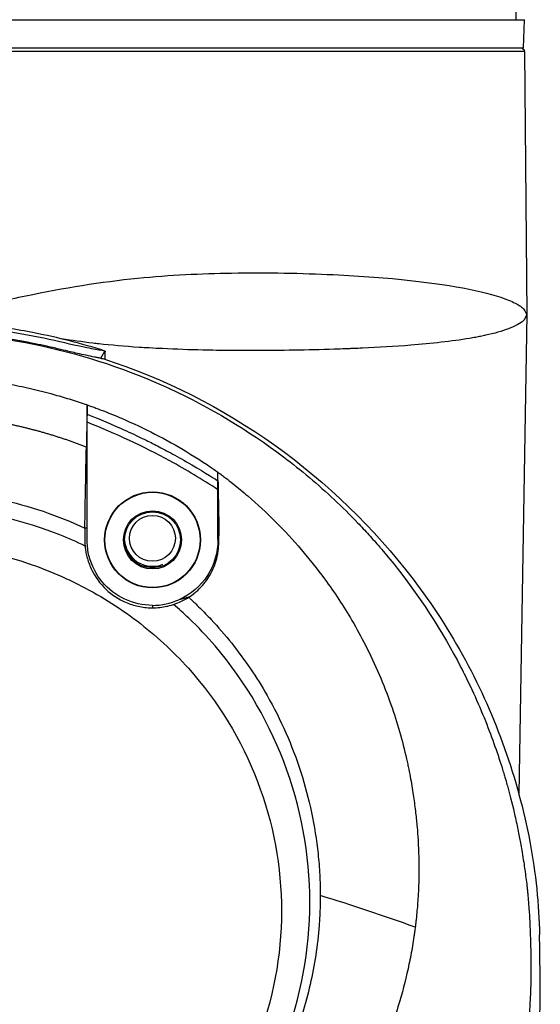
# Model space of a CAD drawing. Header units: millimetres. Extents: x 0 to 3390, y 0 to 1680.
# Tile 56 of 194: x 547 to 575, y 1188 to 1241. Entities that reach past the tile are written whole.
import ezdxf

# ---------------------------------------------------------------- set-up
doc = ezdxf.new("R2010")
doc.units = ezdxf.units.MM
doc.header["$LTSCALE"] = 0.2

# ---------------------------------------------------------------- blocks, each defined once
blk = doc.blocks.new('A$C15ab5bb0')
for p, q in [((32.5, 825.6), (32.5, 836.6)), ((-32.952, 825.6), (32.952, 825.6)), ((32.9, 824.1), (32.952, 825.6)), ((-32.9, 824.1), (32.9, 824.1)), ((32.802, 824.1), (32.942, 823.961)), ((32.943, 823.9), (0.485, 823.9)), ((32.943, 823.9), (32.942, 823.961)), ((32.943, 823.9), (33.066, 809.8)), ((33.066, 809.8), (32.645, 784.125)), ((10.23, 807.463), (10.455, 807.845)), ((9.486, 804.043), (9.497, 804.032)), ((9.5, 804.457), (9.495, 804.442)), ((16.514, 800.418), (16.514, 800.932)), ((16.514, 797.745), (16.514, 800.418)), ((9.497, 798.366), (9.377, 798.366)), ((16.57, 797.958), (16.514, 797.745)), ((7.7, 795.957), (7.7, 795.957)), ((7.945, 795.853), (7.945, 795.852)), ((8.5, 795.603), (8.5, 795.602)), ((9.075, 795.322), (9.075, 795.322)), ((9.707, 794.988), (9.707, 794.988)), ((13.004, 794.221), (13.004, 794.091)), ((20.927, 773.75), (20.927, 773.75))]:
    blk.add_line(p, q)
for centre, radius in [((13.006, 797.73), 2.571), ((13.006, 797.73), 2.55), ((13.006, 797.73), 1.558), ((13.006, 797.73), 1.5), ((13.003, 797.813), 1.23)]:
    blk.add_circle(centre, radius)
for centre, radius, start, end in [((7.117, 801.345), 2.5, 36.3771, 36.3933), ((13.003, 797.813), 1.5, 183.4807, 292.0351), ((6.9, 796.45), 3.2, 332.4711, 332.4714), ((3.817, 792.379), 6.52, 22.9943, 22.9945)]:
    blk.add_arc(centre, radius, start, end)
for centre, major_axis, ratio, start_param, end_param in [((15.101, 695.309), (4.152, -122.903), 0.01703, 3.554698, 3.563619), ((-10.838, 774.796), (40.274, 6.922), 0.784686, 0.781228, 0.912701), ((-10.838, 774.796), (40.274, 6.922), 0.784686, 0.698394, 0.781228), ((12.982, 797.744), (1.071, -3.359), 0.999842, 5.980663, 6.395371)]:
    blk.add_ellipse(centre, major_axis=major_axis, ratio=ratio, start_param=start_param, end_param=end_param)
for points, knots in [([(-33.066, 809.8), (-33.05, 809.828), (-33.031, 809.856), (-33.009, 809.907), (-32.986, 809.958), (-32.961, 810.032), (-32.933, 810.075), (-32.917, 810.097), (-32.901, 810.111), (-32.884, 810.125), (-32.838, 810.165), (-32.786, 810.207), (-32.727, 810.249), (-32.641, 810.309), (-32.541, 810.366), (-32.428, 810.423), (-32.329, 810.474), (-32.218, 810.524), (-32.097, 810.574), (-31.582, 810.785), (-30.876, 810.981), (-29.987, 811.16), (-28.224, 811.514), (-25.726, 811.799), (-22.694, 811.942), (-21.022, 812.021), (-19.191, 812.057), (-17.235, 812.026), (-15.631, 812.001), (-13.944, 811.93), (-12.207, 811.753), (-10.257, 811.554), (-8.245, 811.22), (-6.217, 810.808), (-5.193, 810.6), (-4.166, 810.372), (-3.121, 810.199), (-2.092, 810.03), (-1.046, 809.915), (0, 809.912), (1.047, 809.909), (2.095, 810.019), (3.124, 810.189), (4.168, 810.362), (5.194, 810.596), (6.217, 810.808), (8.243, 811.227), (10.258, 811.556), (12.208, 811.753), (13.945, 811.929), (15.631, 812), (17.234, 812.026), (19.19, 812.057), (21.021, 812.021), (22.693, 811.942), (25.725, 811.799), (28.224, 811.518), (29.987, 811.16), (30.876, 810.979), (31.582, 810.78), (32.097, 810.574), (32.355, 810.47), (32.565, 810.366), (32.727, 810.249), (32.808, 810.19), (32.876, 810.129), (32.933, 810.054), (32.99, 809.978), (33.034, 809.889), (33.066, 809.8)], [0, 0, 0, 0, 0.007866, 0.007866, 0.007866, 0.015837, 0.015837, 0.015837, 0.020043, 0.020043, 0.020043, 0.031514, 0.031514, 0.031514, 0.048138, 0.048138, 0.048138, 0.062832, 0.062832, 0.062832, 0.125397, 0.125397, 0.125397, 0.249507, 0.249507, 0.249507, 0.317946, 0.317946, 0.317946, 0.374034, 0.374034, 0.374034, 0.436963, 0.436963, 0.436963, 0.46873, 0.46873, 0.46873, 0.500011, 0.500011, 0.500011, 0.531317, 0.531317, 0.531317, 0.563068, 0.563068, 0.563068, 0.626008, 0.626008, 0.626008, 0.682081, 0.682081, 0.682081, 0.750516, 0.750516, 0.750516, 0.874628, 0.874628, 0.874628, 0.937196, 0.937196, 0.937196, 0.968509, 0.968509, 0.968509, 0.984213, 0.984213, 0.984213, 1, 1, 1, 1]), ([(33.066, 809.8), (33.06, 809.79), (33.053, 809.775), (33.045, 809.755), (33.04, 809.745), (33.036, 809.735), (33.031, 809.723), (33.026, 809.711), (33.024, 809.706), (33.015, 809.684), (32.981, 809.597), (32.951, 809.546), (32.95, 809.544), (32.949, 809.542), (32.916, 809.497), (32.817, 809.42), (32.809, 809.414), (32.802, 809.409), (32.794, 809.403), (32.786, 809.397), (32.774, 809.388), (32.769, 809.385), (32.658, 809.305), (32.523, 809.231), (32.372, 809.161), (32.322, 809.137), (32.276, 809.117), (32.215, 809.092), (32.177, 809.076), (32.137, 809.06), (32.097, 809.045), (31.751, 808.912), (31.333, 808.794), (30.865, 808.691), (30.777, 808.672), (30.689, 808.653), (30.598, 808.635), (30.553, 808.626), (30.507, 808.617), (30.461, 808.608), (30.415, 808.599), (30.384, 808.593), (30.322, 808.581), (30.217, 808.562), (30.11, 808.543), (30.001, 808.525), (29.047, 808.364), (27.962, 808.246), (26.849, 808.158), (25.989, 808.09), (25.112, 808.04), (24.255, 808.001), (24.105, 807.995), (23.956, 807.988), (23.808, 807.982), (23.734, 807.979), (23.66, 807.976), (23.586, 807.973), (23.512, 807.97), (23.466, 807.968), (23.365, 807.965), (23.161, 807.957), (22.956, 807.95), (22.75, 807.943), (21.328, 807.896), (19.872, 807.873), (18.441, 807.871), (18.248, 807.871), (18.051, 807.871), (17.848, 807.872), (17.619, 807.872), (17.384, 807.874), (17.143, 807.876), (16.687, 807.88), (16.177, 807.887), (15.701, 807.898), (14.989, 807.914), (14.269, 807.941), (13.545, 807.975), (13.303, 807.986), (13.104, 807.996), (12.819, 808.011), (12.644, 808.02), (12.471, 808.03), (12.301, 808.041), (11.508, 808.093), (10.784, 808.161), (10.137, 808.232), (10.024, 808.245), (9.951, 808.253), (9.807, 808.27), (9.225, 808.338), (8.676, 808.414), (8.143, 808.497)], [0, 0, 0, 0, 0.0039062, 0.0039062, 0.0039062, 0.0058594, 0.0058594, 0.0058594, 0.0078125, 0.0078125, 0.0078125, 0.015625, 0.015625, 0.015625, 0.0292969, 0.0292969, 0.0292969, 0.0302734, 0.0302734, 0.0302734, 0.03125, 0.03125, 0.03125, 0.0546875, 0.0546875, 0.0546875, 0.0625, 0.0625, 0.0625, 0.067396, 0.067396, 0.067396, 0.109375, 0.109375, 0.109375, 0.1171875, 0.1171875, 0.1171875, 0.1210937, 0.1210937, 0.1210937, 0.125, 0.125, 0.125, 0.1316087, 0.1316087, 0.1316087, 0.1895961, 0.1895961, 0.1895961, 0.234375, 0.234375, 0.234375, 0.2421875, 0.2421875, 0.2421875, 0.2460937, 0.2460937, 0.2460937, 0.25, 0.25, 0.25, 0.2579031, 0.2579031, 0.2579031, 0.3125, 0.3125, 0.3125, 0.3198476, 0.3198476, 0.3198476, 0.328125, 0.328125, 0.328125, 0.34375, 0.34375, 0.34375, 0.3671875, 0.3671875, 0.3671875, 0.375, 0.375, 0.375, 0.379817, 0.379817, 0.379817, 0.4023437, 0.4023437, 0.4023437, 0.40625, 0.40625, 0.40625, 0.4220034, 0.4220034, 0.4220034, 0.4220034]), ([(10.458, 807.847), (9.201, 808.248), (7.934, 808.572), (5.702, 809.009), (4.74, 809.154), (3.782, 809.258)], [-1.0181867, -1.0181867, -1.0181867, -1.0181867, -0.6472586, -0.6472586, -0.3672024, -0.3672024, -0.3672024, -0.3672024]), ([(10.23, 807.462), (10.225, 807.461), (10.211, 807.464), (10.179, 807.47), (10.166, 807.473), (10.126, 807.481), (10.099, 807.486), (10.016, 807.502), (9.957, 807.513), (9.77, 807.55), (9.619, 807.581), (9.284, 807.652), (9.132, 807.686), (8.873, 807.745), (8.742, 807.776), (8.431, 807.85), (8.263, 807.89), (7.857, 807.986), (7.617, 808.042), (7.142, 808.148), (6.904, 808.198), (6.171, 808.347), (5.618, 808.446), (4.728, 808.583), (4.388, 808.629), (3.38, 808.753), (2.71, 808.814), (1.699, 808.877), (1.36, 808.893), (0.851, 808.908), (0.681, 808.912), (0.427, 808.916), (0.342, 808.917), (0.129, 808.919), (0.033, 808.919), (0.003, 808.919)], [-0.2942623, -0.2942623, -0.2942623, -0.2942623, -0.2900779, -0.2900779, -0.2872297, -0.2872297, -0.2815226, -0.2815226, -0.2701942, -0.2701942, -0.2477344, -0.2477344, -0.2279096, -0.2279096, -0.2119381, -0.2119381, -0.1956887, -0.1956887, -0.1764874, -0.1764874, -0.1625002, -0.1625002, -0.1230502, -0.1230502, -0.0987492, -0.0987492, -0.0511045, -0.0511045, -0.027089, -0.027089, -0.0150846, -0.0150846, -0.0090821, -0.0090821, -0.0000021, -0.0000021, -0.0000021, -0.0000021]), ([(0.003, 808.886), (4.731, 808.886), (9.518, 807.857), (13.886, 805.85), (13.899, 805.845), (13.911, 805.839), (13.923, 805.833), (16.094, 804.833), (18.141, 803.601), (20.027, 802.179), (20.975, 801.463), (21.882, 800.7), (22.744, 799.892), (23.175, 799.489), (23.595, 799.074), (24.003, 798.649), (24.207, 798.437), (24.407, 798.222), (24.605, 798.004), (24.704, 797.896), (24.802, 797.786), (24.9, 797.676), (24.997, 797.566), (25.057, 797.498), (25.189, 797.344), (25.227, 797.301), (25.265, 797.257), (25.302, 797.213), (27.059, 795.152), (28.365, 793.114), (29.351, 791.26), (29.522, 790.939), (29.683, 790.622), (29.836, 790.312), (30.361, 789.243), (30.781, 788.244), (31.124, 787.333), (31.295, 786.877), (31.446, 786.443), (31.582, 786.033), (31.649, 785.828), (31.713, 785.628), (31.772, 785.435), (31.802, 785.338), (31.831, 785.243), (31.859, 785.15), (31.873, 785.103), (31.887, 785.056), (31.9, 785.01), (31.914, 784.964), (31.915, 784.961), (31.941, 784.873), (31.972, 784.765), (32.002, 784.658), (32.032, 784.552), (32.194, 783.97), (32.327, 783.432), (32.439, 782.94), (32.505, 782.65), (32.563, 782.375), (32.615, 782.118), (32.641, 781.989), (32.665, 781.864), (32.688, 781.744), (32.711, 781.623), (32.723, 781.559), (32.752, 781.395), (32.777, 781.259), (32.8, 781.126), (32.821, 780.996), (32.852, 780.812), (32.881, 780.634), (32.907, 780.461), (32.952, 780.167), (32.986, 779.925), (33.024, 779.629), (33.043, 779.48), (33.062, 779.33), (33.079, 779.185), (33.087, 779.113), (33.095, 779.039), (33.103, 778.965), (33.111, 778.891), (33.121, 778.787), (33.126, 778.742), (33.143, 778.562), (33.183, 778.07), (33.197, 777.861), (33.206, 777.735), (33.215, 777.586), (33.225, 777.405), (33.231, 777.285), (33.237, 777.152), (33.244, 777.001), (33.252, 776.812), (33.257, 776.651), (33.261, 776.515), (33.264, 776.446), (33.265, 776.384), (33.267, 776.328), (33.269, 776.271), (33.269, 776.252), (33.271, 776.176), (33.275, 776.046), (33.278, 775.92), (33.281, 775.798), (33.291, 775.356), (33.297, 774.973), (33.296, 774.686), (33.295, 774.592), (33.294, 774.477), (33.292, 774.359), (33.29, 774.247), (33.288, 774.133), (33.285, 774.033), (33.28, 773.827), (33.272, 773.588), (33.264, 773.387), (33.256, 773.186), (33.246, 772.979), (33.234, 772.763), (33.227, 772.656), (33.221, 772.546), (33.213, 772.435), (33.206, 772.323), (33.196, 772.185), (33.189, 772.095), (33.179, 771.959), (33.168, 771.819), (33.155, 771.677), (33.102, 771.078), (33.028, 770.431), (32.924, 769.738), (32.859, 769.31), (32.783, 768.864), (32.692, 768.401), (32.646, 768.17), (32.597, 767.934), (32.544, 767.694), (32.517, 767.574), (32.489, 767.453), (32.461, 767.331), (32.432, 767.209), (32.396, 767.061), (32.371, 766.962), (32.333, 766.808), (32.293, 766.653), (32.252, 766.497), (32.078, 765.847), (31.878, 765.185), (31.645, 764.51), (31.501, 764.092), (31.345, 763.67), (31.175, 763.244), (31.091, 763.03), (31.003, 762.816), (30.911, 762.601), (30.819, 762.386), (30.715, 762.149), (30.626, 761.953), (30.561, 761.809), (30.494, 761.665), (30.426, 761.522), (29.749, 760.094), (28.933, 758.672), (27.96, 757.274), (27.424, 756.505), (26.841, 755.744), (26.206, 754.995), (25.889, 754.62), (25.559, 754.248), (25.215, 753.88), (25.043, 753.696), (24.868, 753.513), (24.69, 753.331), (24.512, 753.149), (24.3, 752.938), (24.145, 752.787), (24.047, 752.691), (23.946, 752.595), (23.844, 752.497), (23.301, 751.982), (22.701, 751.45), (22.037, 750.908), (21.642, 750.586), (21.224, 750.26), (20.781, 749.933), (20.559, 749.77), (20.332, 749.606), (20.097, 749.442), (19.98, 749.36), (19.861, 749.278), (19.741, 749.196), (19.681, 749.155), (19.62, 749.114), (19.559, 749.073), (19.498, 749.032), (19.407, 748.971), (19.374, 748.95), (19.115, 748.779), (18.763, 748.55), (18.308, 748.273), (18.08, 748.134), (17.827, 747.983), (17.546, 747.822), (17.265, 747.661), (16.925, 747.473), (16.618, 747.308), (16.002, 746.98), (15.439, 746.704), (14.938, 746.471), (14.688, 746.355), (14.453, 746.249), (14.234, 746.153), (14.125, 746.106), (14.02, 746.06), (13.919, 746.017), (13.869, 745.996), (13.819, 745.975), (13.771, 745.955), (13.723, 745.934), (13.704, 745.926), (13.63, 745.895), (13.488, 745.836), (13.346, 745.779), (13.206, 745.723), (12.158, 745.303), (11.14, 744.956), (10.169, 744.667), (9.619, 744.503), (9.083, 744.358), (8.564, 744.23), (8.305, 744.166), (8.051, 744.106), (7.8, 744.05), (7.675, 744.022), (7.552, 743.995), (7.429, 743.969), (7.306, 743.943), (7.214, 743.924), (7.064, 743.894), (6.88, 743.857), (6.695, 743.821), (6.511, 743.787), (5.313, 743.566), (4.118, 743.409), (2.94, 743.313), (1.947, 743.231), (0.966, 743.203), (0.004, 743.194)], [0.0000001, 0.0000001, 0.0000001, 0.0000001, 0.125, 0.125, 0.125, 0.1253503, 0.1253503, 0.1253503, 0.1875, 0.1875, 0.1875, 0.21875, 0.21875, 0.21875, 0.234375, 0.234375, 0.234375, 0.2421875, 0.2421875, 0.2421875, 0.2460937, 0.2460937, 0.2460937, 0.25, 0.25, 0.25, 0.2511149, 0.2511149, 0.2511149, 0.3034243, 0.3034243, 0.3034243, 0.3125, 0.3125, 0.3125, 0.34375, 0.34375, 0.34375, 0.359375, 0.359375, 0.359375, 0.3671875, 0.3671875, 0.3671875, 0.3710937, 0.3710937, 0.3710937, 0.3730469, 0.3730469, 0.3730469, 0.375, 0.375, 0.375, 0.3773995, 0.3773995, 0.3773995, 0.390625, 0.390625, 0.390625, 0.3984375, 0.3984375, 0.3984375, 0.4023437, 0.4023437, 0.4023437, 0.40625, 0.40625, 0.40625, 0.409484, 0.409484, 0.409484, 0.4140625, 0.4140625, 0.4140625, 0.421875, 0.421875, 0.421875, 0.4257812, 0.4257812, 0.4257812, 0.4277344, 0.4277344, 0.4277344, 0.4296875, 0.4296875, 0.4296875, 0.4375, 0.4375, 0.4375, 0.4422156, 0.4422156, 0.4422156, 0.4453125, 0.4453125, 0.4453125, 0.4492187, 0.4492187, 0.4492187, 0.4511719, 0.4511719, 0.4511719, 0.453125, 0.453125, 0.453125, 0.4564958, 0.4564958, 0.4564958, 0.46875, 0.46875, 0.46875, 0.4727702, 0.4727702, 0.4727702, 0.4765625, 0.4765625, 0.4765625, 0.484375, 0.484375, 0.484375, 0.4921875, 0.4921875, 0.4921875, 0.4960937, 0.4960937, 0.4960937, 0.5, 0.5, 0.5, 0.5059836, 0.5059836, 0.5059836, 0.53125, 0.53125, 0.53125, 0.546875, 0.546875, 0.546875, 0.5546875, 0.5546875, 0.5546875, 0.5585937, 0.5585937, 0.5585937, 0.5625, 0.5625, 0.5625, 0.5685376, 0.5685376, 0.5685376, 0.59375, 0.59375, 0.59375, 0.609375, 0.609375, 0.609375, 0.6171875, 0.6171875, 0.6171875, 0.625, 0.625, 0.625, 0.6307049, 0.6307049, 0.6307049, 0.6875, 0.6875, 0.6875, 0.71875, 0.71875, 0.71875, 0.734375, 0.734375, 0.734375, 0.7421875, 0.7421875, 0.7421875, 0.75, 0.75, 0.75, 0.7549609, 0.7549609, 0.7549609, 0.78125, 0.78125, 0.78125, 0.796875, 0.796875, 0.796875, 0.8046875, 0.8046875, 0.8046875, 0.8085937, 0.8085937, 0.8085937, 0.8105469, 0.8105469, 0.8105469, 0.8125, 0.8125, 0.8125, 0.828125, 0.828125, 0.828125, 0.8359375, 0.8359375, 0.8359375, 0.84375, 0.84375, 0.84375, 0.859375, 0.859375, 0.859375, 0.8671875, 0.8671875, 0.8671875, 0.8710937, 0.8710937, 0.8710937, 0.8730469, 0.8730469, 0.8730469, 0.875, 0.875, 0.875, 0.8787021, 0.8787021, 0.8787021, 0.90625, 0.90625, 0.90625, 0.921875, 0.921875, 0.921875, 0.9296875, 0.9296875, 0.9296875, 0.9335937, 0.9335937, 0.9335937, 0.9375, 0.9375, 0.9375, 0.9423203, 0.9423203, 0.9423203, 0.9736147, 0.9736147, 0.9736147, 0.9999996, 0.9999996, 0.9999996, 0.9999996]), ([(10.458, 807.847), (10.248, 807.883), (10.033, 807.919), (9.442, 808.027), (9.022, 808.113), (7.583, 808.445), (6.78, 808.622), (5.222, 808.898), (4.438, 809.01), (3.651, 809.098)], [0.0019489, 0.0019489, 0.0019489, 0.0019489, 0.25, 0.25, 0.5, 0.5, 0.75, 0.75, 0.999997, 0.999997, 0.999997, 0.999997]), ([(10.23, 807.462), (10.249, 807.457), (10.267, 807.453), (10.304, 807.445), (10.323, 807.441), (10.342, 807.439)], [0.00024209, 0.00024209, 0.00024209, 0.00024209, 0.02319993, 0.02319993, 0.04622815, 0.04622815, 0.04622815, 0.04622815]), ([(10.342, 807.439), (16.926, 805.335), (22.783, 801.114), (29.066, 792.883), (30.731, 789.811), (32.46, 784.93), (32.911, 783.26), (33.563, 779.87), (33.714, 778.162), (33.754, 776.567)], [0.0000232, 0.0000232, 0.0000232, 0.0000232, 0.4999958, 0.4999958, 0.7499979, 0.7499979, 0.874999, 0.874999, 1, 1, 1, 1]), ([(0, 806.573), (0.019, 806.573), (0.049, 806.573), (0.114, 806.573), (0.142, 806.572), (0.227, 806.572), (0.284, 806.571), (0.454, 806.569), (0.568, 806.567), (0.909, 806.559), (1.136, 806.551), (1.816, 806.519), (2.27, 806.487), (3.024, 806.415), (3.325, 806.382), (4.025, 806.293), (4.425, 806.234), (5.221, 806.099), (5.617, 806.023), (6.604, 805.813), (7.192, 805.668), (8.066, 805.423), (8.356, 805.336), (8.789, 805.2), (8.933, 805.153), (9.148, 805.082), (9.22, 805.058), (9.327, 805.021), (9.363, 805.009), (9.444, 804.981), (9.482, 804.968), (9.506, 804.959)], [0.0000002, 0.0000002, 0.0000002, 0.0000002, 0.0057666, 0.0057666, 0.010261, 0.010261, 0.0192501, 0.0192501, 0.0372287, 0.0372287, 0.0731858, 0.0731858, 0.1450807, 0.1450807, 0.1929931, 0.1929931, 0.2568526, 0.2568526, 0.3206977, 0.3206977, 0.4164506, 0.4164506, 0.4643306, 0.4643306, 0.4882614, 0.4882614, 0.5002253, 0.5002253, 0.506207, 0.506207, 0.5138998, 0.5138998, 0.5138998, 0.5138998]), ([(9.5, 804.457), (9.501, 804.54), (9.502, 804.624), (9.504, 804.792), (9.505, 804.876), (9.506, 804.959)], [0.00000099, 0.00000099, 0.00000099, 0.00000099, 0.02992553, 0.02992553, 0.05985005, 0.05985005, 0.05985005, 0.05985005]), ([(9.506, 804.959), (9.538, 804.948), (9.578, 804.934), (9.661, 804.905), (9.7, 804.891), (9.816, 804.849), (9.893, 804.821), (10.125, 804.735), (10.279, 804.677), (10.739, 804.498), (11.044, 804.373), (11.951, 803.983), (12.547, 803.703), (14.302, 802.801), (15.429, 802.12), (16.506, 801.363)], [0.000001, 0.000001, 0.000001, 0.000001, 0.0104396, 0.0104396, 0.0195624, 0.0195624, 0.037807, 0.037807, 0.0742919, 0.0742919, 0.1472682, 0.1472682, 0.2931669, 0.2931669, 0.5844733, 0.5844733, 0.5844733, 0.5844733]), ([(9.495, 804.442), (9.493, 804.376), (9.492, 804.3), (9.489, 804.184), (9.488, 804.11), (9.486, 804.043)], [-0.06201948, -0.06201948, -0.06201948, -0.06201948, -0.03135987, -0.03135987, -0.00014638, -0.00014638, -0.00014638, -0.00014638]), ([(9.497, 804.032), (9.497, 804.103), (9.497, 804.17), (9.498, 804.238), (9.498, 804.245), (9.498, 804.252), (9.498, 804.26), (9.498, 804.266), (9.498, 804.273), (9.498, 804.28), (9.499, 804.338), (9.499, 804.396), (9.5, 804.457)], [0, 0, 0, 0, 0.486169, 0.486169, 0.486169, 0.538067, 0.538067, 0.538067, 0.586598, 0.586598, 0.586598, 1, 1, 1, 1]), ([(9.5, 804.457), (9.89, 804.305), (10.529, 804.051), (11.318, 803.7), (11.712, 803.524), (12.056, 803.363), (12.351, 803.221), (12.647, 803.078), (12.867, 802.968), (13.095, 802.853), (13.323, 802.737), (13.582, 802.603), (13.871, 802.448), (14.016, 802.37), (14.168, 802.287), (14.327, 802.199), (14.487, 802.111), (14.625, 802.034), (14.828, 801.917), (15.64, 801.452), (16.194, 801.099), (16.511, 800.896)], [0.0000001, 0.0000001, 0.0000001, 0.0000001, 0.25, 0.25, 0.25, 0.375, 0.375, 0.375, 0.5, 0.5, 0.5, 0.625, 0.625, 0.625, 0.6875, 0.6875, 0.6875, 0.75, 0.75, 0.75, 1, 1, 1, 1]), ([(9.377, 798.366), (9.39, 799.132), (9.403, 799.871), (9.43, 801.311), (9.444, 802.012), (9.459, 802.704)], [-0.6382467, -0.6382467, -0.6382467, -0.6382467, -0.3191416, -0.3191416, 0, 0, 0, 0]), ([(16.506, 801.363), (16.531, 801.344), (16.567, 801.318), (16.643, 801.261), (16.677, 801.235), (16.78, 801.158), (16.849, 801.106), (17.053, 800.95), (17.188, 800.845), (17.589, 800.525), (17.853, 800.308), (18.628, 799.641), (19.127, 799.178), (20.561, 797.743), (21.439, 796.719), (22.759, 794.918), (23.248, 794.175), (23.952, 792.975), (24.195, 792.533), (24.686, 791.571), (24.931, 791.051), (25.386, 789.991), (25.597, 789.451), (26.126, 787.949), (26.404, 786.976), (26.646, 785.899), (26.666, 785.808), (26.704, 785.626), (26.724, 785.535), (26.777, 785.27), (26.81, 785.095), (26.872, 784.756), (26.901, 784.591), (26.953, 784.271), (26.977, 784.116), (27.042, 783.675), (27.08, 783.385), (27.143, 782.838), (27.169, 782.583), (27.21, 782.105), (27.227, 781.883), (27.264, 781.27), (27.279, 780.878), (27.294, 779.9), (27.282, 779.313), (27.233, 778.435), (27.212, 778.142), (27.172, 777.705), (27.158, 777.559), (27.134, 777.34), (27.126, 777.268), (27.113, 777.159), (27.109, 777.122), (27.099, 777.041), (27.094, 777.004), (27.091, 776.977)], [0.000085, 0.000085, 0.000085, 0.000085, 0.009638, 0.009638, 0.017453, 0.017453, 0.033077, 0.033077, 0.064302, 0.064302, 0.126675, 0.126675, 0.251046, 0.251046, 0.498587, 0.498587, 0.662678, 0.662678, 0.756193, 0.756193, 0.862748, 0.862748, 0.97034, 0.97034, 1.158594, 1.158594, 1.176181, 1.176181, 1.19217, 1.19217, 1.222525, 1.222525, 1.250795, 1.250795, 1.277662, 1.277662, 1.328669, 1.328669, 1.373576, 1.373576, 1.413726, 1.413726, 1.484172, 1.484172, 1.589609, 1.589609, 1.642253, 1.642253, 1.66856, 1.66856, 1.681711, 1.681711, 1.688286, 1.688286, 1.696317, 1.696317, 1.696317, 1.696317]), ([(16.514, 800.932), (16.513, 801.004), (16.512, 801.076), (16.509, 801.22), (16.507, 801.291), (16.506, 801.363)], [-0.06596291, -0.06596291, -0.06596291, -0.06596291, -0.03300778, -0.03300778, -0.00012466, -0.00012466, -0.00012466, -0.00012466]), ([(16.511, 800.896), (16.51, 800.974), (16.509, 801.052), (16.507, 801.206), (16.506, 801.343), (16.506, 801.363)], [-0.0110205, -0.0110205, -0.0110205, -0.0110205, -0.00552396, -0.00552396, -0.00010329, -0.00010329, -0.00010329, -0.00010329]), ([(16.511, 800.896), (16.511, 800.859), (16.512, 800.772), (16.513, 800.703), (16.513, 800.695), (16.513, 800.687), (16.513, 800.68), (16.513, 800.678), (16.513, 800.675), (16.513, 800.673), (16.513, 800.667), (16.514, 800.661), (16.514, 800.655), (16.514, 800.584), (16.514, 800.515), (16.514, 800.418)], [0.0000002, 0.0000002, 0.0000002, 0.0000002, 0.4369103, 0.4369103, 0.4369103, 0.4849556, 0.4849556, 0.4849556, 0.5, 0.5, 0.5, 0.5398832, 0.5398832, 0.5398832, 1, 1, 1, 1]), ([(16.514, 800.932), (16.524, 800.445), (16.534, 799.949), (16.553, 798.958), (16.562, 798.462), (16.57, 797.958)], [0.0000155, 0.0000155, 0.0000155, 0.0000155, 0.2227041, 0.2227041, 0.4386172, 0.4386172, 0.4386172, 0.4386172]), ([(0.006, 800.45), (0.208, 800.45), (0.409, 800.446), (0.813, 800.434), (1.014, 800.426), (1.618, 800.391), (2.02, 800.356), (3.223, 800.221), (4.019, 800.087), (5.593, 799.736), (6.371, 799.518), (7.897, 799.002), (8.646, 798.704), (9.377, 798.366)], [0, 0, 0, 0, 0.0625, 0.0625, 0.125, 0.125, 0.25, 0.25, 0.5, 0.5, 0.75, 0.75, 0.9999921, 0.9999921, 0.9999921, 0.9999921]), ([(9.391, 797.393), (8.949, 797.615), (8.498, 797.819), (8.037, 798), (5.46, 799.008), (2.695, 799.542), (-0.076, 799.543)], [0, 0, 0, 0, 0.1518948, 0.1518948, 0.1518948, 1, 1, 1, 1]), ([(9.377, 798.366), (9.378, 798.205), (9.376, 798.043), (9.377, 797.718), (9.381, 797.555), (9.391, 797.393)], [-0.09760383, -0.09760383, -0.09760383, -0.09760383, -0.0488578, -0.0488578, -0.000132, -0.000132, -0.000132, -0.000132]), ([(13.004, 794.221), (12.491, 794.219), (11.98, 794.335), (11.515, 794.552), (11.051, 794.769), (10.638, 795.091), (10.308, 795.484), (9.979, 795.877), (9.746, 796.344), (9.607, 796.84), (9.468, 797.335), (9.502, 797.856), (9.497, 798.366)], [0, 0, 0, 0, 0.25, 0.25, 0.25, 0.5, 0.5, 0.5, 0.75, 0.75, 0.75, 1, 1, 1, 1]), ([(16.514, 797.745), (16.519, 797.067), (16.319, 796.39), (15.587, 795.259), (15.059, 794.805), (14.448, 794.531)], [0, 0, 0, 0, 0.5, 0.5, 0.99367, 0.99367, 0.99367, 0.99367]), ([(14.953, 794.657), (15.008, 794.694), (15.157, 794.792), (15.459, 795.051), (15.573, 795.164), (15.89, 795.521), (16.066, 795.785), (16.348, 796.354), (16.588, 796.93), (16.57, 797.958)], [0.0007566, 0.0007566, 0.0007566, 0.0007566, 0.0297864, 0.0297864, 0.0497134, 0.0497134, 0.0895838, 0.0895838, 0.1300164, 0.1300164, 0.1300164, 0.1300164]), ([(-0.076, 797.531), (2.427, 797.534), (4.938, 797.046), (8.443, 795.671), (9.57, 795.106), (11.162, 794.116), (12.194, 793.406), (13.622, 792.212), (16.191, 789.614), (19.039, 784.94), (20.364, 777.849), (19.215, 771.706), (16.874, 767.189), (14.362, 764.083), (11.281, 761.528), (8.933, 760.265), (5.252, 758.729), (2.588, 758.205), (-0.076, 758.202)], [0, 0, 0, 0, 0.121417, 0.121417, 0.182126, 0.182126, 0.21248, 0.242835, 0.273189, 0.388556, 0.503923, 0.61929, 0.684828, 0.747863, 0.810897, 0.873931, 0.873931, 1, 1, 1, 1]), ([(9.391, 797.393), (9.395, 797.37), (9.397, 797.348), (9.402, 797.299), (9.404, 797.275), (9.412, 797.201), (9.419, 797.152), (9.442, 797.006), (9.462, 796.909), (9.495, 796.786), (9.504, 796.756), (9.575, 796.518), (9.657, 796.309), (9.92, 795.776), (10.166, 795.4), (10.782, 794.83), (11.145, 794.554), (11.867, 794.264), (12.094, 794.198), (12.439, 794.133), (12.556, 794.116), (12.823, 794.092), (12.939, 794.091), (13.004, 794.091)], [0.0004981, 0.0004981, 0.0004981, 0.0004981, 0.0075044, 0.0075044, 0.0147746, 0.0147746, 0.0293137, 0.0293137, 0.0584829, 0.0584829, 0.0671477, 0.0671477, 0.1471301, 0.1471301, 0.2799289, 0.2799289, 0.3666476, 0.3666476, 0.4041852, 0.4041852, 0.4229575, 0.4229575, 0.4471044, 0.4471044, 0.4471044, 0.4471044]), ([(14.133, 794.268), (14.213, 794.299), (14.293, 794.328), (14.572, 794.444), (14.764, 794.546), (14.953, 794.657)], [0.10926031, 0.10926031, 0.10926031, 0.10926031, 0.13342666, 0.13342666, 0.19485542, 0.19485542, 0.19485542, 0.19485542]), ([(14.93, 794.652), (14.854, 794.633), (14.778, 794.613), (14.702, 794.593), (14.613, 794.57), (14.524, 794.547), (14.435, 794.523), (14.432, 794.522), (14.428, 794.522), (14.425, 794.521)], [0.0440506, 0.0440506, 0.0440506, 0.0440506, 0.4769653, 0.4769653, 0.4769653, 0.980406, 0.980406, 0.980406, 1, 1, 1, 1]), ([(14.953, 794.657), (15.027, 794.578), (15.043, 794.562), (15.145, 794.467), (15.197, 794.418), (15.35, 794.272), (15.451, 794.174), (15.753, 793.876), (15.95, 793.674), (16.528, 793.055), (16.898, 792.629), (17.955, 791.307), (18.591, 790.373), (19.52, 788.744), (19.857, 788.073), (20.761, 786.015), (21.221, 784.584), (21.685, 782.391), (21.802, 781.652), (21.92, 780.538), (21.949, 780.165), (21.979, 779.606), (21.986, 779.419), (21.993, 779.139), (21.995, 779.046), (21.997, 778.906), (21.998, 778.859), (21.998, 778.768), (21.998, 778.76), (21.998, 778.675)], [-3.460676, -3.460676, -3.460676, -3.460676, -3.42067, -3.42067, -3.380007, -3.380007, -3.298679, -3.298679, -3.136019, -3.136019, -2.810664, -2.810664, -2.159742, -2.159742, -1.72651, -1.72651, -0.863073, -0.863073, -0.431239, -0.431239, -0.215322, -0.215322, -0.107361, -0.107361, -0.053382, -0.053382, -0.026392, -0.026392, -0.000227, -0.000227, -0.000227, -0.000227]), ([(-0.076, 757.136), (2.735, 757.132), (5.543, 757.688), (8.144, 758.737), (9.444, 759.261), (10.693, 759.914), (11.862, 760.681), (13.031, 761.448), (14.12, 762.33), (15.117, 763.312), (16.115, 764.295), (17.021, 765.378), (17.807, 766.539), (18.625, 767.745), (19.315, 769.035), (19.865, 770.379), (20.834, 772.744), (21.372, 775.277), (21.432, 777.835), (21.491, 780.392), (21.071, 782.975), (20.207, 785.4), (19.342, 787.824), (18.033, 790.091), (16.357, 792.052), (15.916, 792.569), (15.45, 793.064), (14.953, 793.535), (14.688, 793.786), (14.414, 794.031), (14.133, 794.268)], [0, 0, 0, 0, 0.163017, 0.163017, 0.163017, 0.244525, 0.244525, 0.244525, 0.326033, 0.326033, 0.326033, 0.407542, 0.407542, 0.407542, 0.492288, 0.492288, 0.492288, 0.641466, 0.641466, 0.641466, 0.790644, 0.790644, 0.790644, 0.939823, 0.939823, 0.939823, 0.979073, 0.979073, 0.979073, 1, 1, 1, 1]), ([(13.004, 794.091), (13.282, 794.091), (13.537, 794.123), (13.831, 794.186), (13.972, 794.219), (14.133, 794.268)], [0.0016832, 0.0016832, 0.0016832, 0.0016832, 0.0853569, 0.0853569, 0.108859, 0.108859, 0.108859, 0.108859]), ([(21.998, 778.675), (21.998, 778.617), (21.998, 778.61), (21.998, 778.544), (21.998, 778.511), (21.997, 778.411), (21.996, 778.344), (21.992, 778.143), (21.988, 778.01), (21.973, 777.609), (21.958, 777.342), (21.897, 776.543), (21.837, 776.011), (21.596, 774.424), (21.356, 773.379), (20.412, 770.314), (19.481, 768.364), (17.468, 765.4), (16.552, 764.301), (14.064, 761.844), (11.77, 759.971), (7.075, 758.059), (5.681, 757.643), (3.549, 757.222), (2.831, 757.115), (1.75, 757.008), (1.388, 756.981), (0.845, 756.954), (0.664, 756.947), (0.393, 756.94), (0.302, 756.938), (0.166, 756.936), (0.121, 756.936), (0.032, 756.935), (0.021, 756.935), (-0.058, 756.935)], [-9.193173, -9.193173, -9.193173, -9.193173, -9.161321, -9.161321, -9.128463, -9.128463, -9.062747, -9.062747, -8.931321, -8.931321, -8.668468, -8.668468, -8.142716, -8.142716, -7.091174, -7.091174, -4.99266, -4.99266, -3.608337, -3.608337, -1.601436, -1.601436, -0.800501, -0.800501, -0.399952, -0.399952, -0.199641, -0.199641, -0.099489, -0.099489, -0.04942, -0.04942, -0.024389, -0.024389, -0.000259, -0.000259, -0.000259, -0.000259]), ([(27.091, 776.977), (27.087, 776.945), (27.081, 776.903), (27.069, 776.81), (27.064, 776.769), (27.046, 776.644), (27.035, 776.561), (26.998, 776.311), (26.972, 776.145), (26.889, 775.649), (26.826, 775.319), (26.619, 774.333), (26.455, 773.681), (26.137, 772.607), (25.998, 772.181), (25.648, 771.196), (25.427, 770.641), (24.867, 769.363), (24.512, 768.649), (23.605, 767.022), (23.027, 766.125), (22.033, 764.774), (21.654, 764.296), (20.806, 763.3), (20.331, 762.787), (19.271, 761.729), (18.679, 761.19), (17.753, 760.421), (17.437, 760.171), (16.512, 759.472), (15.889, 759.041), (14.126, 757.929), (12.951, 757.304), (11.275, 756.562), (10.812, 756.372), (9.526, 755.883), (8.692, 755.61), (4.622, 754.483), (1.827, 754.317), (-0.001, 754.317)], [0.000001, 0.000001, 0.000001, 0.000001, 0.009888, 0.009888, 0.017988, 0.017988, 0.034185, 0.034185, 0.066578, 0.066578, 0.131264, 0.131264, 0.260435, 0.260435, 0.346463, 0.346463, 0.461051, 0.461051, 0.613722, 0.613722, 0.817174, 0.817174, 0.933238, 0.933238, 1.065791, 1.065791, 1.217139, 1.217139, 1.293192, 1.293192, 1.435694, 1.435694, 1.685053, 1.685053, 1.778495, 1.778495, 1.942057, 1.942057, 2.564861, 2.564861, 2.564861, 2.564861]), ([(0.003, 742.217), (1.007, 742.23), (2.011, 742.26), (3.007, 742.338), (4.239, 742.436), (5.459, 742.592), (6.659, 742.806), (8.049, 743.053), (9.409, 743.376), (10.727, 743.769), (11.678, 744.053), (12.605, 744.371), (13.505, 744.721), (14.199, 744.991), (14.876, 745.279), (15.535, 745.584), (18.958, 747.165), (21.909, 749.196), (24.338, 751.463), (25.137, 752.209), (25.881, 752.981), (26.572, 753.775), (27.27, 754.576), (27.913, 755.4), (28.504, 756.243), (28.8, 756.664), (29.082, 757.09), (29.352, 757.521), (29.486, 757.736), (29.618, 757.952), (29.746, 758.169), (29.81, 758.278), (29.873, 758.387), (29.936, 758.496), (29.967, 758.55), (29.998, 758.605), (30.029, 758.659), (30.06, 758.714), (30.072, 758.735), (30.121, 758.824), (30.441, 759.4), (30.715, 759.938), (30.952, 760.435), (31.296, 761.156), (31.562, 761.791), (31.773, 762.333), (31.952, 762.79), (32.091, 763.18), (32.201, 763.502), (32.256, 763.663), (32.303, 763.807), (32.344, 763.933), (32.365, 763.996), (32.383, 764.055), (32.4, 764.109), (32.409, 764.137), (32.417, 764.163), (32.425, 764.188), (32.429, 764.2), (32.43, 764.204), (32.432, 764.211), (32.435, 764.219), (32.438, 764.23), (32.447, 764.259), (32.563, 764.631), (32.67, 765.005), (32.77, 765.381), (32.921, 765.946), (33.054, 766.515), (33.17, 767.088), (33.267, 767.566), (33.352, 768.046), (33.426, 768.53), (33.463, 768.772), (33.498, 769.015), (33.529, 769.259), (33.545, 769.381), (33.56, 769.503), (33.574, 769.625), (33.581, 769.687), (33.588, 769.748), (33.595, 769.809), (33.602, 769.871), (33.604, 769.896), (33.615, 769.994), (33.636, 770.195), (33.654, 770.388), (33.67, 770.571), (33.715, 771.098), (33.742, 771.55), (33.759, 771.926), (33.771, 772.18), (33.778, 772.399), (33.783, 772.581), (33.786, 772.672), (33.788, 772.754), (33.79, 772.827), (33.791, 772.864), (33.791, 772.898), (33.792, 772.93), (33.792, 772.962), (33.793, 772.967), (33.794, 773.018), (33.795, 773.109), (33.796, 773.208), (33.797, 773.314), (33.798, 773.445), (33.797, 773.587), (33.797, 773.741), (33.796, 773.881), (33.794, 774.031), (33.792, 774.191), (33.79, 774.352), (33.788, 774.487), (33.785, 774.705), (33.785, 774.738), (33.784, 774.771), (33.784, 774.803), (33.774, 775.521), (33.769, 776.08), (33.759, 776.429), (33.758, 776.48), (33.757, 776.526), (33.754, 776.567)], [0.0000008, 0.0000008, 0.0000008, 0.0000008, 0.0454514, 0.0454514, 0.0454514, 0.1016415, 0.1016415, 0.1016415, 0.1668041, 0.1668041, 0.1668041, 0.2137784, 0.2137784, 0.2137784, 0.25, 0.25, 0.25, 0.4381191, 0.4381191, 0.4381191, 0.5, 0.5, 0.5, 0.5625, 0.5625, 0.5625, 0.59375, 0.59375, 0.59375, 0.609375, 0.609375, 0.609375, 0.6171875, 0.6171875, 0.6171875, 0.6210938, 0.6210938, 0.6210938, 0.625, 0.625, 0.625, 0.6504821, 0.6504821, 0.6504821, 0.6875, 0.6875, 0.6875, 0.71875, 0.71875, 0.71875, 0.734375, 0.734375, 0.734375, 0.7421875, 0.7421875, 0.7421875, 0.7460938, 0.7460938, 0.7460938, 0.7480469, 0.7480469, 0.7480469, 0.75, 0.75, 0.75, 0.7749656, 0.7749656, 0.7749656, 0.8125, 0.8125, 0.8125, 0.84375, 0.84375, 0.84375, 0.859375, 0.859375, 0.859375, 0.8671875, 0.8671875, 0.8671875, 0.8710938, 0.8710938, 0.8710938, 0.875, 0.875, 0.875, 0.8830858, 0.8830858, 0.8830858, 0.90625, 0.90625, 0.90625, 0.921875, 0.921875, 0.921875, 0.9296875, 0.9296875, 0.9296875, 0.9335938, 0.9335938, 0.9335938, 0.9375, 0.9375, 0.9375, 0.9444937, 0.9444937, 0.9444937, 0.953125, 0.953125, 0.953125, 0.9609375, 0.9609375, 0.9609375, 0.96875, 0.96875, 0.96875, 0.9699349, 0.9699349, 0.9699349, 0.9961893, 0.9961893, 0.9961893, 1, 1, 1, 1])]:
    blk.add_open_spline(points, degree=3, knots=knots)
for points in [[(10.342, 807.438), (10.342, 807.438), (10.342, 807.439), (10.342, 807.439)], [(9.506, 804.959), (9.503, 804.823), (9.499, 804.65), (9.495, 804.442)], [(9.486, 804.043), (9.475, 803.496), (9.466, 803.05), (9.459, 802.704)], [(9.497, 798.366), (9.497, 800.255), (9.497, 802.144), (9.497, 804.032)], [(14.953, 794.657), (14.949, 794.657), (14.946, 794.656), (14.942, 794.655)], [(27.091, 776.977), (25.395, 777.588), (23.697, 778.154), (21.998, 778.675)]]:
    blk.add_open_spline(points, degree=3)
blk.add_rational_spline([(9.459, 802.704), (9.459, 802.704), (9.459, 802.704), (9.459, 802.704), (8.705, 802.995), (7.937, 803.252), (6.385, 803.695), (5.598, 803.882), (4.014, 804.182), (3.214, 804.296), (2.015, 804.411), (1.613, 804.441), (1.01, 804.471), (0.808, 804.478), (0.608, 804.484), (0.407, 804.489), (0.201, 804.492), (0.004, 804.493)], [0.999999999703, 0.99999999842, 0.999999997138, 0.999999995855, 0.999999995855, 0.998455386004, 0.993049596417, 0.989188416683, 0.979922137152, 0.974517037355, 0.96583093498, 0.962839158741, 0.958279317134, 0.956747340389, 0.95520937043, 0.969918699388, 0.984845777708, 1], degree=3, knots=[0.0000001, 0.0000001, 0.0000001, 0.0000001, 0.0000012, 0.0000012, 0.0000012, 0.2500009, 0.2500009, 0.5000006, 0.5000006, 0.7500003, 0.7500003, 0.8750002, 0.8750002, 0.9375001, 0.9375001, 0.9375001, 1, 1, 1, 1])

msp = doc.modelspace()

# ---------------------------------------------------------------- block references
msp.add_blockref('A$C15ab5bb0', (540.982, 415.338))

doc.saveas('drawing.dxf')
